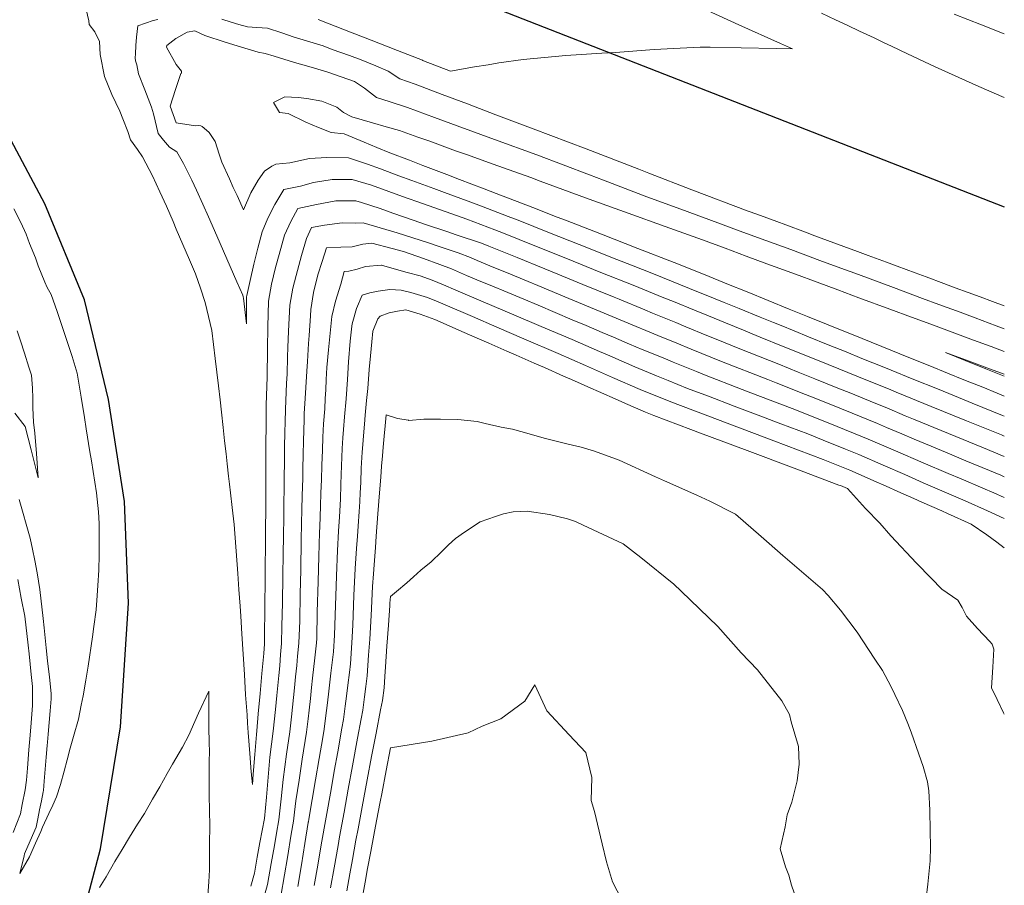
# Model space of a CAD drawing. Header units: inches. Extents: x 11351264 to 11356330, y 6702313 to 6706468.
# Tile 142 of 160: x 11356084 to 11356330, y 6705173 to 6705390. Entities that reach past the tile are written whole.
import ezdxf

# ---------------------------------------------------------------- set-up
doc = ezdxf.new("R2010")
doc.units = ezdxf.units.IN
doc.header["$MEASUREMENT"] = 0
doc.layers.add('Shumate_Contours_clip1', color=7, linetype='Continuous', lineweight=0)
doc.layers.add('Shumate_Streets_clip1', color=7, linetype='Continuous')

msp = doc.modelspace()

# ---------------------------------------------------------------- linework, layer by layer
at = {"layer": 'Shumate_Contours_clip1'}
for points, elevation in [([(11356100.42, 6705392.19), (11356101.04, 6705389.33), (11356101.16, 6705388.46), (11356102.56, 6705386.63), (11356103.72, 6705384.19), (11356103.88, 6705380.91), (11356104.93, 6705375.42), (11356106.78, 6705370.9), (11356108.79, 6705366.74), (11356109.54, 6705364.79), (11356110.78, 6705361.67), (11356111.48, 6705359.56), (11356113.2, 6705357.1), (11356114.49, 6705355.32), (11356117.01, 6705350.49), (11356118.86, 6705346.55), (11356120.49, 6705342.96), (11356122.16, 6705339.08), (11356122.95, 6705337.21), (11356124.57, 6705333.32), (11356126.23, 6705329.5), (11356127.79, 6705325.99), (11356128.98, 6705322.4), (11356130.15, 6705318.77), (11356131, 6705315.27), (11356131.84, 6705311.82), (11356132.72, 6705304.75), (11356133.56, 6705297.91), (11356133.92, 6705294.42), (11356134.25, 6705291.36), (11356134.68, 6705287.54), (11356135.07, 6705284.14), (11356135.43, 6705280.93), (11356135.72, 6705278.4), (11356136.06, 6705275.32), (11356136.3, 6705273.28), (11356136.54, 6705271.15), (11356136.95, 6705267.5), (11356137.41, 6705263.19), (11356137.84, 6705257.63), (11356138.19, 6705253.17), (11356138.35, 6705250.93), (11356138.64, 6705246.94), (11356138.93, 6705242.79), (11356139.11, 6705240.26), (11356139.41, 6705235.81), (11356139.68, 6705230.69), (11356140, 6705225.62), (11356140.33, 6705220.56), (11356140.67, 6705215.52), (11356140.83, 6705213.49), (11356140.95, 6705211.14), (11356141.36, 6705205.87), (11356141.75, 6705201.25), (11356142.03, 6705198.1), (11356142.23, 6705200.68), (11356142.63, 6705205.58), (11356143.04, 6705210.63), (11356143.15, 6705211.54), (11356143.5, 6705215.78), (11356143.95, 6705220.84), (11356144.4, 6705225.89), (11356144.86, 6705230.92), (11356145.05, 6705233.35), (11356145.06, 6705235.62), (11356145.09, 6705237.66), (11356145.1, 6705239.8), (11356145.14, 6705243.97), (11356145.18, 6705248.14), (11356145.24, 6705252.38), (11356145.29, 6705258.23), (11356145.32, 6705262.49), (11356145.36, 6705266.75), (11356145.39, 6705269.48), (11356145.39, 6705273.44), (11356145.39, 6705276.68), (11356145.39, 6705279.92), (11356145.41, 6705283.2), (11356145.44, 6705288.17), (11356145.49, 6705293.14), (11356145.68, 6705300.13), (11356145.78, 6705307.23), (11356145.88, 6705312.69), (11356146.06, 6705319.16), (11356146.81, 6705323.43), (11356147.3, 6705325.48), (11356147.84, 6705327.57), (11356148.76, 6705330.83), (11356150.1, 6705335.63), (11356151.64, 6705339.07), (11356153.39, 6705342.34), (11356158.1, 6705343.39), (11356162.91, 6705344.29), (11356167.91, 6705344.25), (11356169.33, 6705343.89), (11356174.02, 6705342.31), (11356177.22, 6705341.15), (11356182.51, 6705339.38), (11356185.12, 6705338.44), (11356190.96, 6705336.49), (11356193.05, 6705335.77), (11356199.37, 6705333.65), (11356201.25, 6705332.95), (11356208.31, 6705330.08), (11356215.24, 6705327.27), (11356217.09, 6705326.51), (11356224.81, 6705323.35), (11356232.67, 6705320.12), (11356233.85, 6705319.62), (11356240.3, 6705316.97), (11356242.24, 6705316.17), (11356248.09, 6705313.77), (11356250.63, 6705312.73), (11356255.89, 6705310.57), (11356259.02, 6705309.29), (11356263.68, 6705307.38), (11356269.25, 6705305.22), (11356273.92, 6705303.32), (11356278.76, 6705301.38), (11356282.92, 6705299.69), (11356288.27, 6705297.54), (11356291.92, 6705296.06), (11356297.79, 6705293.69), (11356300.91, 6705292.42), (11356305.55, 6705290.46), (11356307.65, 6705289.61), (11356316.42, 6705286.01), (11356325.19, 6705282.39), (11356330.36, 6705280.26)], 1370), ([(11356253.06, 6705393.24), (11356263.84, 6705388.38), (11356274.3, 6705383.69), (11356277.32, 6705382.34), (11356273.24, 6705382.42), (11356264.48, 6705382.59), (11356256.71, 6705382.72), (11356254.19, 6705382.76), (11356250.88, 6705382.6), (11356242.66, 6705382.17), (11356232.96, 6705381.44), (11356229.57, 6705381.25), (11356220.55, 6705380.63), (11356209.83, 6705379.64), (11356203.73, 6705378.8), (11356201.04, 6705378.34), (11356197.64, 6705377.84), (11356191.63, 6705376.72), (11356184.84, 6705379.35), (11356184.71, 6705379.4), (11356184.6, 6705379.46), (11356178.35, 6705381.9), (11356171.73, 6705384.5), (11356165.12, 6705387.09), (11356158.51, 6705389.64)], 1370), ([(11356284.55, 6705391.28), (11356288.12, 6705389.59), (11356291.17, 6705388.16), (11356294.13, 6705386.76), (11356297.79, 6705385.05), (11356300.14, 6705383.94), (11356302.08, 6705383.02), (11356306.15, 6705381.12), (11356313.07, 6705377.84), (11356324.01, 6705372.94), (11356330.36, 6705370.13)], 1368), ([(11356330.36, 6705386.13), (11356324.63, 6705388.35), (11356317.81, 6705390.98)], 1368), ([(11356118.32, 6705389.71), (11356117.12, 6705389.45), (11356113.33, 6705388.12), (11356113.02, 6705385.22), (11356112.79, 6705383.14), (11356112.7, 6705381.12), (11356112.63, 6705380.09), (11356112.71, 6705379.31), (11356113.03, 6705378.32), (11356113.5, 6705376.09), (11356115.04, 6705372.03), (11356116.72, 6705367.69), (11356117.23, 6705366.03), (11356118.43, 6705361.16), (11356119.76, 6705359.46), (11356121.27, 6705357.73), (11356123.06, 6705356.57), (11356124.74, 6705353.64), (11356126.81, 6705349.48), (11356127.99, 6705346.95), (11356129.62, 6705343.41), (11356131.03, 6705340.29), (11356133.1, 6705335.48), (11356134.78, 6705331.66), (11356136.46, 6705327.84), (11356138.13, 6705324.02), (11356139.6, 6705320.6), (11356139.71, 6705320.23), (11356139.8, 6705319.87), (11356140.53, 6705313.43), (11356140.55, 6705320.25), (11356140.6, 6705320.58), (11356141.43, 6705324.33), (11356142.38, 6705328.39), (11356143.4, 6705332.44), (11356144.47, 6705336.49), (11356145.89, 6705339.94), (11356147.64, 6705343.35), (11356149.93, 6705347.1), (11356154.1, 6705347.92), (11356157.35, 6705348.89), (11356161.98, 6705349.63), (11356166.99, 6705349.6), (11356171.81, 6705348.22), (11356176.2, 6705346.64), (11356179.63, 6705345.36), (11356184.88, 6705343.49), (11356187.48, 6705342.56), (11356193.43, 6705340.5), (11356195.71, 6705339.65), (11356202.71, 6705337.03), (11356204.92, 6705336.18), (11356212.78, 6705333.01), (11356220.5, 6705329.89), (11356229.32, 6705326.32), (11356237.39, 6705323.12), (11356245.1, 6705319.99), (11356247.48, 6705319.02), (11356252.8, 6705316.86), (11356256.23, 6705315.45), (11356260.49, 6705313.71), (11356265, 6705311.87), (11356267.17, 6705310.98), (11356269.24, 6705310.14), (11356274.97, 6705307.82), (11356277.73, 6705306.7), (11356286.21, 6705303.26), (11356293.87, 6705300.15), (11356301.9, 6705296.9), (11356303.25, 6705296.35), (11356303.31, 6705296.33), (11356312.05, 6705292.78), (11356320.86, 6705289.2), (11356329.67, 6705285.62), (11356330.36, 6705285.34)], 1368), ([(11356330.36, 6705317.96), (11356327.4, 6705319.05), (11356324.34, 6705320.19), (11356321.27, 6705321.33), (11356318.08, 6705322.51), (11356315.19, 6705323.58), (11356310.8, 6705325.21), (11356308, 6705326.25), (11356303.52, 6705327.91), (11356300.82, 6705328.91), (11356296.23, 6705330.61), (11356293.63, 6705331.57), (11356290.16, 6705332.86), (11356287.69, 6705333.77), (11356282.9, 6705335.54), (11356280.54, 6705336.42), (11356275.64, 6705338.23), (11356273.38, 6705339.06), (11356268.37, 6705340.91), (11356266.22, 6705341.7), (11356262.45, 6705343.11), (11356255.82, 6705345.57), (11356252.07, 6705347.04), (11356241.32, 6705351.18), (11356238.83, 6705352.16), (11356225.59, 6705357.26), (11356212.35, 6705362.34), (11356203.02, 6705365.83), (11356195.92, 6705368.53), (11356189.58, 6705370.93), (11356182.83, 6705373.47), (11356178.99, 6705374.86), (11356176.01, 6705376.76), (11356172.92, 6705378.04), (11356169.24, 6705379.55), (11356166.3, 6705380.7), (11356162.04, 6705382.2), (11356159.72, 6705383.06), (11356155.55, 6705384.34), (11356152.5, 6705385.29), (11356149.4, 6705386.33), (11356145.79, 6705387.55), (11356143.1, 6705387.67), (11356140.76, 6705387.86), (11356138.66, 6705388.45), (11356136.67, 6705389.02), (11356134.36, 6705389.79)], 1368), ([(11356330.36, 6705312.24), (11356328.31, 6705312.99), (11356323.07, 6705314.95), (11356319.28, 6705316.36), (11356313.95, 6705318.33), (11356309.9, 6705319.82), (11356302.61, 6705322.52), (11356293.8, 6705325.79), (11356288.5, 6705327.74), (11356284.13, 6705329.36), (11356276.86, 6705332.04), (11356268.58, 6705335.09), (11356263.32, 6705337.03), (11356258.6, 6705338.79), (11356249.32, 6705342.19), (11356240.82, 6705345.3), (11356229.94, 6705349.44), (11356226.47, 6705350.76), (11356213.25, 6705355.76), (11356202.65, 6705359.63), (11356193.34, 6705363.05), (11356187.62, 6705365.16), (11356180.84, 6705367.64), (11356176.5, 6705369.05), (11356173.1, 6705370.17), (11356170.09, 6705372.47), (11356167.61, 6705374.13), (11356160.93, 6705376.5), (11356156.77, 6705377.72), (11356152.6, 6705378.94), (11356147.49, 6705380.5), (11356145.2, 6705381.2), (11356143.43, 6705381.51), (11356139.32, 6705382.73), (11356135.17, 6705384.04), (11356130.1, 6705385.68), (11356127.57, 6705386.88), (11356125.64, 6705386.47), (11356122.85, 6705384.94), (11356120.56, 6705383.14), (11356120.54, 6705382.74)], 1366), ([(11356120.54, 6705382.74), (11356122.94, 6705378.42), (11356124.27, 6705376.71), (11356124.28, 6705376.2), (11356124.07, 6705376.13), (11356122.79, 6705372.15), (11356122.08, 6705370.05), (11356121.42, 6705367.94), (11356122.93, 6705363.78), (11356127.79, 6705363.01), (11356128.64, 6705363.11), (11356129.11, 6705363.01), (11356129.44, 6705362.85), (11356129.94, 6705362.5), (11356131.19, 6705361.4), (11356132.66, 6705359.1), (11356133.73, 6705355.99), (11356134.33, 6705353.91), (11356136.28, 6705349.75), (11356137.23, 6705347.64), (11356138.17, 6705345.58), (11356139.76, 6705342.01), (11356141.59, 6705346.28), (11356143.45, 6705349.47), (11356145.04, 6705351.69), (11356146.92, 6705352.91), (11356147.92, 6705353.41), (11356151.43, 6705353.78), (11356156.33, 6705354.84), (11356160.65, 6705355.14), (11356166.05, 6705355.04), (11356170.83, 6705353.46), (11356174.14, 6705352.28), (11356178.74, 6705350.56), (11356181.92, 6705349.36), (11356187.46, 6705347.37), (11356190.17, 6705346.35), (11356196.73, 6705343.91), (11356199.4, 6705342.9), (11356206.09, 6705340.35), (11356208.57, 6705339.4), (11356216.45, 6705336.24), (11356223.83, 6705333.29), (11356233.3, 6705329.58), (11356236.94, 6705328.15), (11356242.51, 6705325.97), (11356251.47, 6705322.35), (11356257.96, 6705319.72), (11356260.22, 6705318.8), (11356263.93, 6705317.28), (11356269.19, 6705315.14), (11356272.59, 6705313.76), (11356274.45, 6705313.01), (11356277.73, 6705311.68), (11356281.28, 6705310.24), (11356286.22, 6705308.24), (11356290.73, 6705306.41), (11356294.71, 6705304.8), (11356300.17, 6705302.58), (11356302.03, 6705301.83), (11356307.26, 6705299.71), (11356314.05, 6705296.98), (11356322.31, 6705293.62), (11356329.89, 6705290.52), (11356330.36, 6705290.33)], 1366), ([(11356330.36, 6705306.52), (11356327.04, 6705307.76), (11356322.62, 6705309.41), (11356317.29, 6705311.38), (11356311.96, 6705313.35), (11356307.15, 6705315.13), (11356301.71, 6705317.14), (11356293.96, 6705320), (11356288.67, 6705321.96), (11356283.5, 6705323.87), (11356278.1, 6705325.86), (11356270.92, 6705328.51), (11356265.67, 6705330.44), (11356260.41, 6705332.39), (11356254.76, 6705334.48), (11356245.44, 6705337.83), (11356236.11, 6705341.18), (11356225.43, 6705345.02), (11356214.14, 6705349.23), (11356211.78, 6705350.07), (11356204.91, 6705352.55), (11356202.35, 6705353.45), (11356195.67, 6705355.86), (11356192.92, 6705356.83), (11356186.44, 6705359.17), (11356183.48, 6705360.21), (11356178.87, 6705361.86), (11356175.5, 6705362.84), (11356172.14, 6705363.82), (11356166.92, 6705365.27), (11356164.87, 6705366.42), (11356163.19, 6705367.76), (11356159.44, 6705369.24), (11356155.64, 6705369.92), (11356153.48, 6705370.13), (11356150.11, 6705370.34), (11356147.34, 6705368.86)], 1364), ([(11356147.34, 6705368.86), (11356148.79, 6705366.4), (11356150.98, 6705366.16), (11356155.44, 6705363.96), (11356158.59, 6705362.65), (11356161.78, 6705361.36), (11356165.02, 6705361.07), (11356169.99, 6705358.93), (11356173.21, 6705357.61), (11356176.42, 6705356.27), (11356181.34, 6705354.42), (11356184.71, 6705353.12), (11356190.69, 6705350.87), (11356193.9, 6705349.63), (11356200.06, 6705347.29), (11356203.07, 6705346.13), (11356209.46, 6705343.69), (11356212.24, 6705342.62), (11356218.4, 6705340.18), (11356220.41, 6705339.41), (11356229.5, 6705335.88), (11356238.59, 6705332.36), (11356247.67, 6705328.83), (11356255.45, 6705325.71), (11356260.84, 6705323.51), (11356265.95, 6705321.44), (11356271.2, 6705319.3), (11356276.46, 6705317.17), (11356281.09, 6705315.3), (11356286.23, 6705313.21), (11356294.72, 6705309.77), (11356297.03, 6705308.84), (11356302.38, 6705306.67), (11356306.06, 6705305.18), (11356311.28, 6705303.07), (11356316.52, 6705300.96), (11356319.81, 6705299.63), (11356321.76, 6705298.85), (11356324.96, 6705297.57), (11356328.58, 6705296.09), (11356330.36, 6705295.35)], 1364), ([(11356083.59, 6705269.43), (11356086.37, 6705259.79), (11356086.93, 6705257), (11356087.48, 6705254.2), (11356088.08, 6705251.1), (11356088.78, 6705246.92), (11356089.6, 6705239.64), (11356089.84, 6705237.34), (11356090.39, 6705232.31), (11356090.73, 6705229.09), (11356091.17, 6705224.95), (11356091.6, 6705220.84), (11356091.63, 6705219.53), (11356091.37, 6705216.57), (11356091.12, 6705213.61), (11356090.87, 6705210.66), (11356090.7, 6705208.66), (11356090.63, 6705207.87), (11356090.38, 6705204.9), (11356090.12, 6705201.92), (11356089.87, 6705198.95), (11356089.67, 6705196.59), (11356089.62, 6705196.25), (11356089.18, 6705193.98), (11356088.73, 6705191.72), (11356088.29, 6705189.46), (11356087.88, 6705187.38), (11356086.39, 6705184), (11356084.95, 6705180.75), (11356084.82, 6705180.24), (11356083.75, 6705175.77), (11356086.21, 6705180.01), (11356087.71, 6705183.39), (11356089, 6705186.29), (11356089.46, 6705187.38), (11356091.05, 6705190.83), (11356091.99, 6705192.9), (11356092.92, 6705194.98), (11356093.94, 6705198.1), (11356094.85, 6705201.42), (11356095.62, 6705204.3), (11356096.41, 6705207.22), (11356097.22, 6705210.13), (11356098.43, 6705214.45), (11356099.15, 6705217.95), (11356099.64, 6705220.29), (11356100.28, 6705224.18), (11356100.86, 6705227.73), (11356101.95, 6705235.05), (11356102.31, 6705237.64), (11356102.91, 6705241.83), (11356103.16, 6705245.39), (11356103.33, 6705247.91), (11356103.59, 6705251.76), (11356103.63, 6705255.6), (11356103.64, 6705259.28), (11356103.65, 6705263.47), (11356103.46, 6705266.35), (11356102.99, 6705271.13), (11356101.69, 6705279.13), (11356101.31, 6705281.37), (11356100.41, 6705287.13), (11356099.92, 6705289.99), (11356099.12, 6705295.13), (11356098.52, 6705298.61), (11356098.13, 6705301.13), (11356096.85, 6705305.31), (11356095.49, 6705309.52), (11356094.55, 6705312.28), (11356093.12, 6705316.57), (11356091.64, 6705320.77), (11356090.64, 6705322.59), (11356090.05, 6705323.86), (11356088.35, 6705327.96), (11356087.69, 6705330.03), (11356086.22, 6705333.62), (11356085.32, 6705335.92), (11356083.98, 6705338.83), (11356082.3, 6705342.26)], 1370), ([(11356141.61, 6705172.62), (11356142.51, 6705175.86), (11356143.24, 6705179.86), (11356143.92, 6705183.57), (11356144.48, 6705186.55), (11356145.02, 6705189.54), (11356145.51, 6705194.95), (11356145.95, 6705199.96), (11356146.42, 6705204.92), (11356147.23, 6705211.43), (11356147.77, 6705216.86), (11356148.13, 6705220.41), (11356148.64, 6705225.36), (11356148.86, 6705227.8), (11356149.08, 6705230.62), (11356149.33, 6705233.43), (11356149.43, 6705237.75), (11356149.54, 6705243.59), (11356149.64, 6705250.31), (11356149.74, 6705255.84), (11356149.8, 6705260.27), (11356149.87, 6705265.1), (11356149.93, 6705268.59), (11356149.98, 6705272.12), (11356150.01, 6705275.31), (11356150.04, 6705278.54), (11356150.1, 6705282.6), (11356150.15, 6705286.29), (11356150.2, 6705288.85), (11356150.28, 6705292.08), (11356150.39, 6705294.18), (11356150.57, 6705298.62), (11356150.69, 6705300.89), (11356150.82, 6705305.17), (11356150.93, 6705307.54), (11356151.06, 6705311.66), (11356151.24, 6705314.92), (11356151.38, 6705318.11), (11356152.14, 6705322.38), (11356152.95, 6705325.58), (11356154.32, 6705330.61), (11356155.54, 6705334.81), (11356156.86, 6705337.57), (11356160.12, 6705338.14), (11356164.52, 6705338.79), (11356167.82, 6705338.67), (11356169.73, 6705338.77), (11356178.32, 6705336.23), (11356185.88, 6705333.84), (11356188.58, 6705332.92), (11356193.58, 6705331.22), (11356196.64, 6705330.04), (11356198.34, 6705329.29), (11356202.51, 6705327.61), (11356205.65, 6705326.33), (11356211.06, 6705324.07), (11356213.48, 6705323.08), (11356221.31, 6705319.83), (11356229.14, 6705316.57), (11356235.16, 6705314.01), (11356243.55, 6705310.56), (11356248.35, 6705308.59), (11356251.94, 6705307.12), (11356259.49, 6705304.03), (11356271.09, 6705299.53), (11356273.24, 6705298.72), (11356280.59, 6705295.77), (11356282.73, 6705294.91), (11356289.59, 6705292.14), (11356292.24, 6705291.07), (11356298.59, 6705288.51), (11356300.89, 6705287.51), (11356304.66, 6705285.92), (11356307.81, 6705284.56), (11356312.01, 6705282.83), (11356317.23, 6705280.64), (11356320.75, 6705279.19), (11356326.65, 6705276.71), (11356329.47, 6705275.54), (11356330.36, 6705275.15)], 1372), ([(11356144.75, 6705169.09), (11356145.83, 6705173.01), (11356146.76, 6705178.31), (11356147.53, 6705182.79), (11356148.06, 6705185.9), (11356148.65, 6705189.24), (11356149.19, 6705194.49), (11356149.71, 6705199.37), (11356150.59, 6705205.7), (11356151.38, 6705211.32), (11356151.78, 6705215.03), (11356152.35, 6705219.91), (11356152.59, 6705222.26), (11356152.84, 6705225.09), (11356153.13, 6705227.89), (11356153.34, 6705230.26), (11356153.67, 6705233.52), (11356153.86, 6705239.07), (11356153.99, 6705245.77), (11356154.11, 6705251.85), (11356154.27, 6705259.31), (11356154.35, 6705263.45), (11356154.43, 6705266.93), (11356154.51, 6705270.41), (11356154.61, 6705274.79), (11356154.65, 6705277.19), (11356154.73, 6705280.68), (11356154.81, 6705284.18), (11356154.95, 6705289.41), (11356155.01, 6705291.03), (11356155.26, 6705294.73), (11356155.4, 6705297.55), (11356155.68, 6705301.62), (11356155.81, 6705304.06), (11356156.11, 6705308.53), (11356156.21, 6705310.58), (11356156.55, 6705315.45), (11356156.65, 6705317.06), (11356157.36, 6705321.35), (11356158.44, 6705325.75), (11356159.49, 6705329.05), (11356160.61, 6705332.47), (11356164.19, 6705332.66), (11356167.04, 6705332.76), (11356169.67, 6705333.41), (11356171.96, 6705333.67), (11356177.07, 6705332.33), (11356179.89, 6705331.54), (11356184.89, 6705329.85), (11356188.93, 6705328.36), (11356191.92, 6705327.26), (11356195.65, 6705325.56), (11356198.26, 6705324.46), (11356202.55, 6705322.74), (11356204.99, 6705321.71), (11356210.03, 6705319.6), (11356213.57, 6705318.1), (11356217.83, 6705316.32), (11356222.14, 6705314.49), (11356225.63, 6705313.03), (11356229.67, 6705311.29), (11356232.46, 6705310.1), (11356236.48, 6705308.35), (11356239.66, 6705307.04), (11356244.87, 6705304.91), (11356247.45, 6705303.85), (11356253.26, 6705301.49), (11356255.27, 6705300.67), (11356264.73, 6705297.04), (11356266.91, 6705296.2), (11356277.19, 6705292.28), (11356286.67, 6705288.49), (11356296.27, 6705284.61), (11356303.14, 6705281.63), (11356310.08, 6705278.62), (11356316.32, 6705276), (11356319.53, 6705274.63), (11356325.01, 6705272.33), (11356327.75, 6705271.1), (11356330.36, 6705269.96)], 1374), ([(11356149.17, 6705170.13), (11356150.08, 6705175.46), (11356150.79, 6705179.78), (11356151.77, 6705185.69), (11356152.29, 6705188.94), (11356152.57, 6705191.18), (11356152.91, 6705193.97), (11356153.7, 6705199.2), (11356154.5, 6705204.42), (11356155.58, 6705211.2), (11356155.99, 6705214.55), (11356156.23, 6705216.71), (11356156.53, 6705219.66), (11356156.83, 6705222.34), (11356157.08, 6705224.76), (11356157.64, 6705229.83), (11356158.08, 6705233.61), (11356158.12, 6705234.63), (11356158.28, 6705241.29), (11356158.47, 6705248.9), (11356158.65, 6705255.23), (11356158.82, 6705261.24), (11356158.89, 6705262.61), (11356159.07, 6705267.81), (11356159.2, 6705271.1), (11356159.32, 6705274.4), (11356159.42, 6705278.06), (11356159.55, 6705281.85), (11356159.67, 6705285.09), (11356159.82, 6705288.44), (11356160.13, 6705292.18), (11356160.26, 6705294.72), (11356160.38, 6705296.95), (11356160.5, 6705299.52), (11356160.7, 6705302.5), (11356161.06, 6705306.98), (11356161.89, 6705315.33), (11356162.84, 6705319.13), (11356164.13, 6705323.37), (11356165.04, 6705326.56), (11356166.21, 6705326.62), (11356168.27, 6705327.13), (11356170.34, 6705327.83), (11356174.29, 6705328.16), (11356174.36, 6705328.16), (11356174.39, 6705328.16), (11356177.55, 6705327.25), (11356180.78, 6705326.34), (11356184.04, 6705325.45), (11356187.08, 6705324.42), (11356189.87, 6705323.25), (11356192.98, 6705321.87), (11356199.84, 6705318.98), (11356207.5, 6705315.74), (11356214.35, 6705312.82), (11356222.13, 6705309.51), (11356224.17, 6705308.62), (11356228.94, 6705306.56), (11356230.98, 6705305.66), (11356235.73, 6705303.59), (11356237.8, 6705302.68), (11356243.21, 6705300.46), (11356246.19, 6705299.25), (11356251.04, 6705297.29), (11356256.27, 6705295.31), (11356262.71, 6705292.84), (11356268.7, 6705290.58), (11356274.39, 6705288.41), (11356281.11, 6705285.88), (11356284.95, 6705284.34), (11356290.6, 6705282.08), (11356293.96, 6705280.73), (11356300, 6705278.08), (11356305.41, 6705275.7), (11356310.07, 6705273.65), (11356312.36, 6705272.64), (11356320.57, 6705269.13), (11356326.18, 6705266.62), (11356330.36, 6705264.74)], 1376), ([(11356153.42, 6705172.58), (11356154.29, 6705177.94), (11356155.16, 6705183.3), (11356156.02, 6705188.59), (11356156.02, 6705188.63), (11356156.03, 6705188.7), (11356156.15, 6705189.4), (11356156.99, 6705194.36), (11356157.83, 6705199.28), (11356158.74, 6705204.57), (11356159.65, 6705209.86), (11356160.01, 6705211.97), (11356160.42, 6705215.4), (11356160.72, 6705217.85), (11356161.06, 6705220.7), (11356161.43, 6705223.73), (11356161.7, 6705226), (11356162.35, 6705231.29), (11356162.62, 6705235.53), (11356162.85, 6705242.93), (11356163, 6705247.8), (11356163.08, 6705250.33), (11356163.3, 6705256.68), (11356163.6, 6705261.54), (11356163.85, 6705265.12), (11356164.08, 6705269.53), (11356164.2, 6705273.23), (11356164.27, 6705275.73), (11356164.5, 6705282.25), (11356164.64, 6705284.92), (11356164.81, 6705286.98), (11356165.08, 6705290.15), (11356165.52, 6705294.7), (11356165.8, 6705299.49), (11356166.06, 6705303.91), (11356166.5, 6705309.12), (11356166.93, 6705312.84), (11356167.01, 6705313.49), (11356167.16, 6705314.03), (11356168.11, 6705317.31), (11356169.48, 6705320.64), (11356171.45, 6705321.2), (11356173.49, 6705321.62), (11356176.41, 6705322.09), (11356179.28, 6705321.93), (11356181.73, 6705321.28), (11356185.86, 6705320.03), (11356188.12, 6705319.15), (11356190.34, 6705318.21), (11356197.16, 6705315.27), (11356203.23, 6705312.64), (11356210.04, 6705309.7), (11356218.64, 6705306), (11356225.43, 6705303.03), (11356232.21, 6705300.05), (11356239.13, 6705297.01), (11356246.79, 6705293.9), (11356258.49, 6705289.48), (11356270.19, 6705285.06), (11356272.65, 6705284.14), (11356281.91, 6705280.66), (11356285.03, 6705279.48), (11356291.65, 6705276.84), (11356293.76, 6705275.9), (11356297.67, 6705274.17), (11356300.73, 6705272.81), (11356303.69, 6705271.5), (11356307.7, 6705269.71), (11356309.71, 6705268.82), (11356314.68, 6705266.59), (11356316.17, 6705265.96), (11356322.1, 6705263.27), (11356325.97, 6705260.63), (11356328.51, 6705258.81), (11356330.36, 6705257.33)], 1378), ([(11356157.53, 6705172.78), (11356158.38, 6705177.88), (11356159.27, 6705182.94), (11356160.49, 6705189.89), (11356161.71, 6705196.83), (11356162.52, 6705201.41), (11356163.4, 6705206.28), (11356164.42, 6705212.22), (11356164.81, 6705214.33), (11356165.23, 6705217.72), (11356165.56, 6705220.24), (11356165.9, 6705223), (11356166.31, 6705226.14), (11356166.58, 6705228.28), (11356166.91, 6705233.53), (11356167.19, 6705237.98), (11356167.46, 6705245.4), (11356167.73, 6705252.16), (11356168.09, 6705257.21), (11356168.33, 6705260.25), (11356168.5, 6705262.75), (11356168.75, 6705266.43), (11356168.84, 6705267.65), (11356168.92, 6705269), (11356169.03, 6705271.11), (11356169.15, 6705273.7), (11356169.3, 6705277.35), (11356169.51, 6705281.36), (11356169.65, 6705283.26), (11356169.82, 6705285.38), (11356170.06, 6705288.33), (11356170.26, 6705290.56), (11356170.64, 6705294.26), (11356170.92, 6705297.23), (11356171.29, 6705302.05), (11356171.56, 6705305.41), (11356171.9, 6705308.94), (11356172.18, 6705311.64), (11356173.43, 6705314.71), (11356174.03, 6705315.39), (11356176.31, 6705316.19), (11356178.35, 6705316.67), (11356180.42, 6705317), (11356184.02, 6705315.89), (11356187.71, 6705314.56), (11356192.09, 6705312.62), (11356194.5, 6705311.58), (11356198.93, 6705309.63), (11356201.28, 6705308.6), (11356205.76, 6705306.62), (11356208.07, 6705305.62), (11356212.6, 6705303.62), (11356215.17, 6705302.51), (11356219.96, 6705300.39), (11356221.95, 6705299.52), (11356226.79, 6705297.38), (11356228.72, 6705296.54), (11356233.62, 6705294.37), (11356235.49, 6705293.54), (11356240.45, 6705291.35), (11356242.54, 6705290.5), (11356251.82, 6705287.02), (11356254.26, 6705286.1), (11356265.98, 6705281.7), (11356277.71, 6705277.3), (11356288.95, 6705273.09), (11356289.33, 6705272.94), (11356291.05, 6705272.18), (11356295.6, 6705267.24), (11356299.15, 6705263.5), (11356301.97, 6705260.35), (11356308.35, 6705253.51), (11356312.07, 6705249.73), (11356314.73, 6705246.97), (11356318.7, 6705244.24), (11356319.83, 6705242.39), (11356320.87, 6705240.23), (11356323.68, 6705237.18), (11356326.72, 6705233.89), (11356327.32, 6705233.25), (11356327.78, 6705231.96), (11356327.5, 6705227.48), (11356327.33, 6705224.87), (11356327.19, 6705222.26), (11356328.54, 6705219.37), (11356330.19, 6705216), (11356330.36, 6705215.7)], 1380), ([(11356082.49, 6705291.11), (11356085.08, 6705287.73), (11356086.59, 6705281.89), (11356088.35, 6705274.93), (11356087.94, 6705280.95), (11356087.55, 6705286.06), (11356087.22, 6705288.82), (11356087.02, 6705292.45), (11356087.04, 6705294.87), (11356086.97, 6705297.34), (11356086.71, 6705300.57), (11356086.03, 6705302.57), (11356084.91, 6705306.11), (11356083.92, 6705309.22), (11356083.06, 6705311.75)], 1368), ([(11356330.36, 6705300.85), (11356325.96, 6705302.47), (11356320.63, 6705304.44), (11356315.67, 6705306.27)], 1362), ([(11356315.67, 6705306.27), (11356320.53, 6705304.3), (11356325.76, 6705302.19), (11356330.36, 6705300.32)], 1362), ([(11356161.57, 6705172.21), (11356162.5, 6705177.18), (11356163.48, 6705182.82), (11356163.87, 6705185), (11356164.98, 6705191.18), (11356166.02, 6705196.94), (11356167.09, 6705202.74), (11356168.37, 6705209.72), (11356169.24, 6705214.53), (11356169.67, 6705216.74), (11356170.1, 6705220.01), (11356170.46, 6705222.66), (11356170.8, 6705225.27), (11356171.14, 6705230.52), (11356171.4, 6705234.51), (11356171.78, 6705240.44), (11356172.12, 6705247.69), (11356172.33, 6705250.88), (11356172.51, 6705253.07), (11356172.84, 6705257.46), (11356173.05, 6705260.31), (11356173.45, 6705265.86), (11356173.62, 6705267.96), (11356173.8, 6705270.16), (11356174.18, 6705275.03), (11356174.34, 6705277.82), (11356174.57, 6705280.44), (11356174.76, 6705282.56), (11356175.01, 6705285.33), (11356175.25, 6705287.92), (11356175.51, 6705290.69), (11356178.34, 6705289.73), (11356181.11, 6705289.3), (11356181.2, 6705289.29), (11356184.94, 6705289.56), (11356189.14, 6705289.58), (11356193.48, 6705289.48), (11356198.28, 6705288.99), (11356200.36, 6705288.53), (11356204.31, 6705287.62), (11356207.14, 6705287.04), (11356211.35, 6705285.92), (11356215.09, 6705284.83), (11356221.1, 6705283.35), (11356224.34, 6705282.57), (11356227.67, 6705281.58), (11356233.91, 6705279.35), (11356242.98, 6705275.15), (11356245.22, 6705274.16), (11356253.38, 6705270.58), (11356256.57, 6705269.03), (11356263.03, 6705265.81), (11356269.42, 6705260.19), (11356274.86, 6705255.44), (11356284.81, 6705246.96), (11356286.25, 6705245.41), (11356289.3, 6705241.74), (11356293.47, 6705236.23), (11356297.97, 6705229.47), (11356299.89, 6705226.64), (11356301.94, 6705222.7), (11356302.92, 6705220.64), (11356304.84, 6705216.61), (11356306.2, 6705213.38), (11356307.06, 6705211.2), (11356308.96, 6705205.69), (11356310.07, 6705202.6), (11356311.15, 6705198.73), (11356311.45, 6705196.47), (11356311.75, 6705191.68), (11356311.79, 6705186.46), (11356311.87, 6705182.5), (11356311.77, 6705178.98), (11356311.21, 6705173.12), (11356310.79, 6705169.58)], 1382), ([(11356165.69, 6705171.49), (11356166.46, 6705175.75), (11356167.08, 6705179.28), (11356167.96, 6705184.11), (11356168.49, 6705187.02), (11356169.49, 6705192.47), (11356170.75, 6705199.24), (11356171.86, 6705205.1), (11356172.98, 6705210.96), (11356174.11, 6705216.8), (11356174.58, 6705219.16), (11356175, 6705222.28), (11356175.19, 6705225.1), (11356175.35, 6705227.52), (11356175.71, 6705232.75), (11356176.07, 6705237.99), (11356176.43, 6705242.94), (11356176.44, 6705243.28), (11356176.46, 6705243.54), (11356176.59, 6705245.2), (11356178.14, 6705246.45), (11356180.69, 6705248.63), (11356182.37, 6705250.08), (11356184.25, 6705251.74), (11356186.81, 6705253.89), (11356189.35, 6705256.32), (11356191.15, 6705258.1), (11356192.92, 6705259.73), (11356195.17, 6705261.25), (11356199.06, 6705263.91), (11356202.91, 6705265.21), (11356204.92, 6705265.9), (11356207.34, 6705266.38), (11356210.88, 6705266.51), (11356216.4, 6705265.73), (11356220.94, 6705264.6), (11356222.95, 6705263.94), (11356224.89, 6705263.06), (11356234.91, 6705258.39), (11356239.31, 6705254.92), (11356247.55, 6705248.23), (11356249.46, 6705246.49), (11356258.64, 6705237.67), (11356264.47, 6705231.07), (11356268.58, 6705226.79), (11356274.66, 6705219.04), (11356276.57, 6705215.64), (11356276.99, 6705213.77), (11356278.81, 6705207.61), (11356278.96, 6705203.19), (11356278.45, 6705199.01), (11356277.14, 6705193.65), (11356275.99, 6705190.52), (11356275.48, 6705187.5), (11356274.26, 6705181.98), (11356275.54, 6705177.44), (11356276.39, 6705175.34), (11356277.04, 6705172.88), (11356277.71, 6705170.96)], 1384), ([(11356083.26, 6705249.45), (11356084.13, 6705244.75), (11356084.99, 6705240.22), (11356085.84, 6705232.99), (11356086.07, 6705230.85), (11356086.62, 6705225.65), (11356086.94, 6705222.6), (11356086.97, 6705217.85), (11356086.61, 6705213.52), (11356086.37, 6705210.47), (11356086.05, 6705206.81), (11356085.66, 6705202.22), (11356085.4, 6705199.15), (11356085.1, 6705196.76), (11356084.37, 6705193.11), (11356083.9, 6705190.77), (11356082.06, 6705186.05)], 1372), ([(11356103.71, 6705172.3), (11356105.42, 6705174.96), (11356107.59, 6705178.8), (11356109.36, 6705181.81), (11356111.25, 6705184.91), (11356113.23, 6705188.13), (11356114.98, 6705190.8), (11356117.01, 6705194.43), (11356118.82, 6705197.54), (11356120.63, 6705200.82), (11356121.99, 6705203.14), (11356124.55, 6705207.46), (11356126.06, 6705210.45), (11356127.57, 6705213.86), (11356128.55, 6705215.98), (11356131.08, 6705221.5), (11356131.1, 6705215.87), (11356131.11, 6705212.48), (11356131.15, 6705208.5), (11356131.24, 6705206.32), (11356131.2, 6705203.88), (11356131.19, 6705199.73), (11356131.21, 6705195.59), (11356131.27, 6705191.44), (11356131.34, 6705187.92), (11356131.3, 6705183.03), (11356131.27, 6705180.65), (11356131.25, 6705176.74), (11356131.13, 6705173.67), (11356130.82, 6705170.29)], 1372), ([(11356169.35, 6705168.65), (11356170.25, 6705173.63), (11356170.89, 6705177.02), (11356171.68, 6705181.34), (11356172.45, 6705185.39), (11356173.12, 6705189.03), (11356174.03, 6705193.77), (11356174.4, 6705195.76), (11356175.53, 6705201.59), (11356176.65, 6705207.28), (11356186.93, 6705208.94), (11356196.08, 6705211.01), (11356199.6, 6705212.7), (11356204.28, 6705214.57), (11356210.22, 6705218.98), (11356212.74, 6705223.08), (11356215.8, 6705216.51), (11356221.35, 6705210.5), (11356225.54, 6705206.07), (11356227.02, 6705199.83), (11356226.91, 6705194.06), (11356227.72, 6705191.34), (11356229.6, 6705183.21), (11356230.71, 6705178.74), (11356232.26, 6705173.7), (11356234.56, 6705169.22)], 1386)]:
    msp.add_lwpolyline(points, dxfattribs=dict(at, elevation=elevation))
at = {"layer": 'Shumate_Streets_clip1', "color": 1}
msp.add_lwpolyline([(11355841, 6705534), (11355851, 6705530), (11356330.36, 6705342.73)], dxfattribs=at)
at = {"layer": 'Shumate_Streets_clip1'}
msp.add_lwpolyline([(11355826, 6704933), (11355855, 6704939), (11355884, 6704948), (11355911, 6704959), (11355938, 6704972), (11355963, 6704987), (11355987, 6705004.5), (11356012, 6705024), (11356034, 6705045.5), (11356053, 6705069.5), (11356070, 6705095.5), (11356085, 6705123), (11356096, 6705152), (11356104, 6705182), (11356109, 6705212.5), (11356111, 6705243.5), (11356110, 6705269), (11356106, 6705294.5), (11356100, 6705319.5), (11356090, 6705343.5), (11356078, 6705366), (11356063, 6705387), (11356045, 6705406.5)], dxfattribs=at)

doc.saveas('drawing.dxf')
